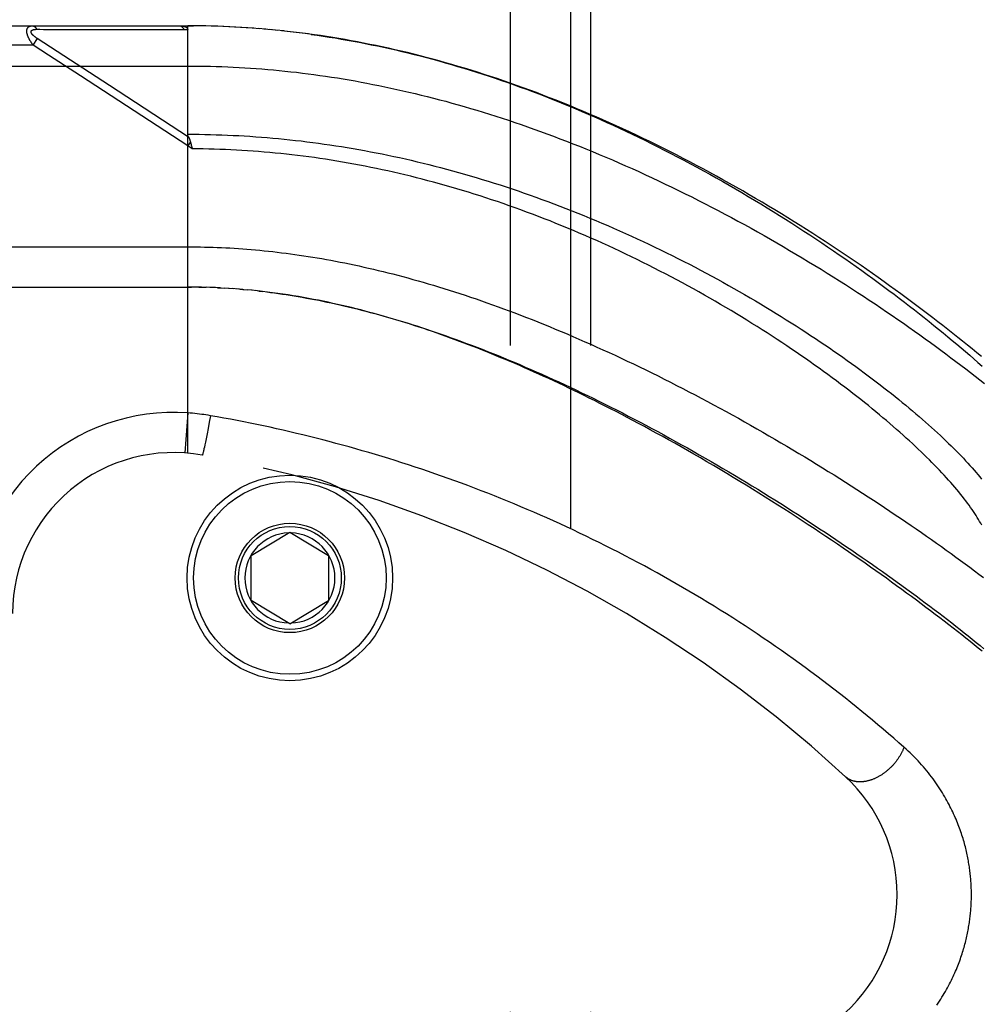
# Model space of a CAD drawing. Header units: inches. Extents: x 0 to 188, y 0 to 122.
# Tile 24 of 102: x 42.76 to 44.25, y 34.13 to 35.66. Entities that reach past the tile are written whole.
import ezdxf

# ---------------------------------------------------------------- set-up
doc = ezdxf.new("R2010")
doc.units = ezdxf.units.IN
doc.header["$LTSCALE"] = 10.363855
doc.header["$MEASUREMENT"] = 0
doc.linetypes.add('HIDDEN', pattern=[0.2, 0.1, -0.1])
for name, color, linetype in [('DEFAULT_2', 8, 'HIDDEN'), ('DOOR_ASSEMBLY', 7, 'CONTINUOUS'), ('SUBPANEL', 7, 'CONTINUOUS')]:
    doc.layers.add(name, color=color, linetype=linetype)

msp = doc.modelspace()

# ---------------------------------------------------------------- linework, layer by layer
at = {"layer": 'DEFAULT_2', "color": 8, "linetype": 'HIDDEN'}
msp.add_line((43.6149, 30.7263), (43.6149, 88.3763), dxfattribs=at)
at = {"layer": 'DOOR_ASSEMBLY', "color": 8, "linetype": 'HIDDEN'}
for p, q in [((42.1456, 35.6525), (43.0194, 35.6525)), ((43.0286, 35.6525), (43.0194, 35.6525)), ((43.0194, 35.6525), (43.0284, 35.6525)), ((43.0194, 34.9878), (43.0194, 35.6525)), ((43.0379, 35.6524), (43.0284, 35.6525)), ((43.0473, 35.6523), (43.0375, 35.6524)), ((43.0566, 35.652), (43.0466, 35.6523)), ((43.0659, 35.6518), (43.0557, 35.6521)), ((43.0753, 35.6514), (43.0648, 35.6518)), ((43.0846, 35.651), (43.0739, 35.6515)), ((43.0939, 35.6505), (43.083, 35.6511)), ((43.1033, 35.65), (43.0921, 35.6506)), ((43.1127, 35.6494), (43.1012, 35.6501)), ((43.122, 35.6487), (43.1103, 35.6496)), ((43.1314, 35.648), (43.1195, 35.6489)), ((43.1408, 35.6472), (43.1286, 35.6482)), ((43.1502, 35.6464), (43.1377, 35.6475)), ((42.7791, 35.6225), (42.7856, 35.6326)), ((42.7845, 35.6471), (42.7892, 35.6471)), ((42.7892, 35.6471), (42.7951, 35.647)), ((42.7951, 35.647), (42.827, 35.647)), ((42.827, 35.647), (42.8322, 35.647)), ((42.8322, 35.647), (42.8658, 35.6469)), ((42.8658, 35.6469), (42.871, 35.6469)), ((42.871, 35.6469), (42.8764, 35.6469)), ((43.1596, 35.6454), (43.1469, 35.6467)), ((43.169, 35.6445), (43.1561, 35.6458)), ((43.1784, 35.6434), (43.1652, 35.6449)), ((43.1879, 35.6423), (43.1744, 35.6439)), ((43.1973, 35.6411), (43.1836, 35.6428)), ((43.2068, 35.6399), (43.1929, 35.6417)), ((42.7791, 35.6225), (42.1156, 35.6225)), ((42.8028, 35.607), (42.7791, 35.6225)), ((42.8525, 35.5746), (42.8028, 35.607)), ((42.1156, 35.59), (43.0194, 35.59)), ((43.0194, 35.4658), (42.8525, 35.5746)), ((43.0206, 35.4795), (42.8978, 35.5595)), ((43.0235, 35.4722), (43.0194, 35.4658)), ((43.0263, 35.4612), (43.0194, 35.4658)), ((43.0246, 35.468), (43.0249, 35.4668)), ((43.0249, 35.4668), (43.0252, 35.4656)), ((43.0252, 35.4656), (43.0255, 35.4644)), ((42.1456, 35.2463), (43.0251, 35.2463)), ((43.0265, 35.2463), (43.0194, 35.2463)), ((43.0336, 35.2462), (43.0251, 35.2463)), ((43.0408, 35.2461), (43.0309, 35.2462)), ((43.0366, 35.2461), (43.0424, 35.246)), ((43.0408, 35.2461), (43.0482, 35.2459)), ((43.0552, 35.2456), (43.048, 35.2459)), ((43.0624, 35.2453), (43.0539, 35.2457)), ((43.0695, 35.245), (43.0597, 35.2455)), ((43.0655, 35.2452), (43.0713, 35.2449)), ((43.0695, 35.245), (43.0771, 35.2446)), ((43.0836, 35.2442), (43.0766, 35.2446)), ((43.0906, 35.2437), (43.0829, 35.2442)), ((43.0977, 35.2432), (43.0888, 35.2438)), ((43.1048, 35.2426), (43.0946, 35.2434)), ((43.1005, 35.2429), (43.1064, 35.2424)), ((43.1048, 35.2426), (43.1123, 35.2419)), ((43.1196, 35.2412), (43.1121, 35.2419)), ((43.1274, 35.2404), (43.1182, 35.2413)), ((43.1301, 35.2401), (43.1361, 35.2394)), ((43.0194, 35.0505), (43.0149, 34.9882)), ((43.0528, 35.0361), (43.051, 35.0263)), ((43.0547, 35.0462), (43.0528, 35.0361)), ((43.051, 35.0263), (43.0494, 35.018)), ((43.0468, 35.0051), (43.046, 35.0011)), ((43.0479, 35.0104), (43.0468, 35.0051)), ((43.0494, 35.018), (43.0479, 35.0104)), ((43.0434, 34.9896), (43.0432, 34.9887)), ((43.0436, 34.9905), (43.0434, 34.9896)), ((43.0439, 34.9915), (43.0436, 34.9905)), ((43.0442, 34.9931), (43.0439, 34.9915)), ((43.0446, 34.9949), (43.0442, 34.9931)), ((43.0452, 34.9975), (43.0446, 34.9949)), ((43.046, 35.0011), (43.0452, 34.9975)), ((43.1181, 34.8288), (43.1781, 34.8649)), ((43.1781, 34.8649), (43.2381, 34.8288)), ((43.1181, 34.7588), (43.1181, 34.8288)), ((43.2381, 34.8288), (43.2381, 34.7588)), ((43.1781, 34.7227), (43.1181, 34.7588)), ((43.1781, 34.7227), (43.2381, 34.7588))]:
    msp.add_line(p, q, dxfattribs=at)
for points in [[(42.7791, 35.6225), (42.7786, 35.6232), (42.7781, 35.6238), (42.7777, 35.6244), (42.7772, 35.625), (42.7768, 35.6256), (42.7764, 35.6262), (42.7761, 35.6268), (42.7757, 35.6273), (42.7753, 35.6279), (42.775, 35.6284), (42.7747, 35.6289), (42.7744, 35.6294), (42.7741, 35.6299), (42.7738, 35.6304), (42.7735, 35.6309), (42.7733, 35.6313), (42.773, 35.6318), (42.7728, 35.6322), (42.7726, 35.6327), (42.7724, 35.6331), (42.7722, 35.6335), (42.772, 35.6339), (42.7718, 35.6343), (42.7716, 35.6347), (42.7714, 35.6351), (42.7712, 35.6355), (42.7711, 35.6359), (42.7709, 35.6363), (42.7708, 35.6366), (42.7706, 35.637), (42.7705, 35.6374), (42.7704, 35.6377), (42.7703, 35.6381), (42.7702, 35.6384), (42.7701, 35.6388), (42.77, 35.6391), (42.7699, 35.6394), (42.7698, 35.6397), (42.7697, 35.6401), (42.7696, 35.6404), (42.7695, 35.6407), (42.7695, 35.641), (42.7694, 35.6413), (42.7694, 35.6416), (42.7693, 35.6419), (42.7693, 35.6422), (42.7692, 35.6425), (42.7692, 35.6428), (42.7692, 35.6431), (42.7692, 35.6433), (42.7691, 35.6436), (42.7691, 35.6439), (42.7691, 35.6442), (42.7691, 35.6444), (42.7691, 35.6447), (42.7691, 35.6449), (42.7692, 35.6452), (42.7692, 35.6454), (42.7692, 35.6457), (42.7692, 35.6459), (42.7693, 35.6462), (42.7693, 35.6464), (42.7694, 35.6466), (42.7694, 35.6469), (42.7695, 35.6471), (42.7695, 35.6473), (42.7696, 35.6475), (42.7697, 35.6477), (42.7698, 35.648), (42.7698, 35.6482), (42.7699, 35.6484), (42.77, 35.6486), (42.7701, 35.6488), (42.7702, 35.6489), (42.7704, 35.6491), (42.7705, 35.6493), (42.7706, 35.6495), (42.7708, 35.6497), (42.7709, 35.6499), (42.771, 35.65), (42.7712, 35.6502), (42.7714, 35.6504), (42.7715, 35.6505), (42.7717, 35.6507), (42.7719, 35.6508), (42.7721, 35.651), (42.7723, 35.6511), (42.7725, 35.6513), (42.7728, 35.6514), (42.773, 35.6515), (42.7733, 35.6516), (42.7735, 35.6518), (42.7738, 35.6519), (42.7741, 35.652), (42.7744, 35.6521), (42.7747, 35.6522), (42.775, 35.6522), (42.7754, 35.6523), (42.7758, 35.6524), (42.7762, 35.6524), (42.7766, 35.6525), (42.777, 35.6525), (42.7774, 35.6525), (42.7779, 35.6525)], [(42.7779, 35.6525), (42.7781, 35.6525), (42.7783, 35.6525), (42.7786, 35.6525), (42.7788, 35.6525), (42.779, 35.6524), (42.7792, 35.6524), (42.7794, 35.6523), (42.7796, 35.6522), (42.7799, 35.6521), (42.7801, 35.652), (42.7803, 35.6519), (42.7805, 35.6518), (42.7807, 35.6517), (42.7809, 35.6516), (42.7811, 35.6514), (42.7813, 35.6513), (42.7815, 35.6511), (42.7817, 35.6509), (42.7819, 35.6508), (42.7821, 35.6506), (42.7823, 35.6504), (42.7825, 35.6502), (42.7827, 35.65), (42.7829, 35.6497), (42.783, 35.6495), (42.7832, 35.6493), (42.7834, 35.649), (42.7836, 35.6488), (42.7837, 35.6485), (42.7839, 35.6482), (42.784, 35.648), (42.7842, 35.6477), (42.7843, 35.6474), (42.7845, 35.6471)], [(43.0066, 35.6525), (43.0072, 35.6525), (43.0078, 35.6525), (43.0083, 35.6525), (43.0089, 35.6525), (43.0094, 35.6524), (43.0099, 35.6524), (43.0104, 35.6523), (43.0108, 35.6523), (43.0113, 35.6522), (43.0117, 35.6522), (43.0121, 35.6521), (43.0125, 35.652), (43.0129, 35.6519), (43.0133, 35.6518), (43.0136, 35.6518), (43.0139, 35.6517), (43.0142, 35.6516), (43.0146, 35.6515), (43.0148, 35.6514), (43.0151, 35.6513), (43.0154, 35.6512), (43.0156, 35.6511), (43.0159, 35.651), (43.0161, 35.6509), (43.0163, 35.6508), (43.0165, 35.6506), (43.0167, 35.6505), (43.0169, 35.6504), (43.0171, 35.6503), (43.0173, 35.6502), (43.0174, 35.6501), (43.0176, 35.65), (43.0177, 35.6498), (43.0179, 35.6497), (43.018, 35.6496), (43.0181, 35.6495), (43.0183, 35.6494), (43.0184, 35.6492), (43.0185, 35.6491), (43.0186, 35.649), (43.0187, 35.6489), (43.0188, 35.6487), (43.0188, 35.6486), (43.0189, 35.6485), (43.019, 35.6483), (43.019, 35.6482), (43.0191, 35.6481), (43.0192, 35.6479), (43.0192, 35.6478), (43.0192, 35.6476), (43.0193, 35.6475), (43.0193, 35.6473), (43.0193, 35.6472), (43.0193, 35.647), (43.0194, 35.6469), (43.0194, 35.6467)], [(43.0066, 35.6525), (43.0068, 35.6525), (43.007, 35.6525), (43.0073, 35.6525), (43.0075, 35.6525), (43.0077, 35.6524), (43.0079, 35.6524), (43.0082, 35.6523), (43.0084, 35.6522), (43.0086, 35.6521), (43.0088, 35.652), (43.009, 35.6519), (43.0092, 35.6518), (43.0095, 35.6517), (43.0097, 35.6515), (43.0099, 35.6514), (43.0101, 35.6512), (43.0103, 35.6511), (43.0105, 35.6509), (43.0107, 35.6507), (43.0109, 35.6505), (43.0111, 35.6503), (43.0113, 35.6501), (43.0114, 35.6499), (43.0116, 35.6496), (43.0118, 35.6494), (43.012, 35.6491), (43.0122, 35.6489), (43.0123, 35.6486), (43.0125, 35.6484), (43.0126, 35.6481), (43.0128, 35.6478), (43.0129, 35.6475), (43.0131, 35.6472), (43.0132, 35.6469)], [(42.8978, 35.5595), (42.7852, 35.6329), (42.7847, 35.6332), (42.7842, 35.6335), (42.7838, 35.6338), (42.7834, 35.6341), (42.783, 35.6344), (42.7826, 35.6347), (42.7822, 35.635), (42.7819, 35.6352), (42.7816, 35.6355), (42.7812, 35.6357), (42.7809, 35.636), (42.7806, 35.6362), (42.7804, 35.6365), (42.7801, 35.6367), (42.7798, 35.6369), (42.7796, 35.6371), (42.7794, 35.6374), (42.7791, 35.6376), (42.7789, 35.6378), (42.7787, 35.638), (42.7785, 35.6382), (42.7783, 35.6384), (42.7781, 35.6386), (42.778, 35.6388), (42.7778, 35.639), (42.7776, 35.6392), (42.7775, 35.6393), (42.7773, 35.6395), (42.7772, 35.6397), (42.7771, 35.6399), (42.7769, 35.64), (42.7768, 35.6402), (42.7767, 35.6404), (42.7766, 35.6405), (42.7765, 35.6407), (42.7764, 35.6409), (42.7763, 35.641), (42.7762, 35.6412), (42.7762, 35.6413), (42.7761, 35.6415), (42.776, 35.6416), (42.776, 35.6418), (42.7759, 35.6419), (42.7759, 35.6421), (42.7758, 35.6422), (42.7758, 35.6423), (42.7757, 35.6425), (42.7757, 35.6426), (42.7757, 35.6428), (42.7757, 35.6429), (42.7757, 35.643), (42.7757, 35.6431), (42.7757, 35.6433), (42.7757, 35.6434), (42.7757, 35.6435), (42.7757, 35.6436), (42.7757, 35.6438), (42.7757, 35.6439), (42.7758, 35.644), (42.7758, 35.6441), (42.7759, 35.6442), (42.7759, 35.6443), (42.776, 35.6444), (42.776, 35.6445), (42.7761, 35.6446), (42.7761, 35.6447), (42.7762, 35.6448), (42.7763, 35.6449), (42.7764, 35.645), (42.7765, 35.6451), (42.7766, 35.6452), (42.7767, 35.6453), (42.7768, 35.6454), (42.7769, 35.6455), (42.777, 35.6456), (42.7772, 35.6457), (42.7773, 35.6458), (42.7775, 35.6458), (42.7776, 35.6459), (42.7778, 35.646), (42.7779, 35.6461), (42.7781, 35.6462), (42.7783, 35.6462), (42.7785, 35.6463), (42.7787, 35.6464), (42.7789, 35.6464), (42.7791, 35.6465), (42.7793, 35.6466), (42.7796, 35.6466), (42.7798, 35.6467), (42.7801, 35.6467), (42.7804, 35.6468), (42.7807, 35.6468), (42.781, 35.6469), (42.7813, 35.6469), (42.7816, 35.647), (42.782, 35.647), (42.7824, 35.647), (42.7827, 35.647), (42.7831, 35.6471), (42.7836, 35.6471), (42.784, 35.6471), (42.7845, 35.6471)], [(42.8764, 35.6469), (42.8793, 35.6469), (42.8823, 35.6469), (42.8855, 35.6469), (42.8888, 35.6469), (42.8923, 35.6469), (42.8998, 35.6469)], [(42.8998, 35.6469), (42.9036, 35.6469), (42.9075, 35.6469), (42.9113, 35.6469), (42.9152, 35.6469), (42.919, 35.6469), (42.9228, 35.6469), (42.9265, 35.6469), (42.9304, 35.6469), (42.9343, 35.6469), (42.9383, 35.6469), (42.9425, 35.6469), (42.9708, 35.6469)], [(42.9708, 35.6469), (42.9761, 35.6469), (42.9816, 35.6469), (42.9874, 35.6469), (42.9934, 35.6469), (42.9998, 35.6469), (43.0064, 35.6469), (43.0132, 35.6469)], [(43.0132, 35.6469), (43.0143, 35.6469), (43.0153, 35.6469), (43.0163, 35.6469), (43.0173, 35.6468), (43.0183, 35.6468), (43.0194, 35.6467)], [(44.2531, 35.1381), (44.246, 35.144), (44.2387, 35.15), (44.2314, 35.156), (44.2239, 35.162), (44.2164, 35.168), (44.2088, 35.1741), (44.2011, 35.1802), (44.1933, 35.1863), (44.1854, 35.1924), (44.1774, 35.1986), (44.1694, 35.2048), (44.1612, 35.2109), (44.153, 35.2171), (44.1447, 35.2234), (44.1362, 35.2296), (44.1277, 35.2358), (44.1192, 35.2421), (44.1105, 35.2483), (44.1018, 35.2546), (44.0929, 35.2609), (44.084, 35.2671), (44.0751, 35.2734), (44.066, 35.2797), (44.0569, 35.2859), (44.0477, 35.2922), (44.0384, 35.2984), (44.029, 35.3047), (44.0196, 35.3109), (44.0101, 35.3171), (44.0006, 35.3233), (43.991, 35.3295), (43.9813, 35.3357), (43.9716, 35.3418), (43.9619, 35.3479), (43.952, 35.354), (43.9422, 35.3601), (43.9322, 35.3661), (43.9223, 35.3721), (43.9122, 35.3781), (43.9022, 35.384), (43.8921, 35.3899), (43.882, 35.3958), (43.8718, 35.4016), (43.8616, 35.4073), (43.8514, 35.4131), (43.8411, 35.4187), (43.8308, 35.4244), (43.8205, 35.4299), (43.8102, 35.4354), (43.7999, 35.4409), (43.7895, 35.4463), (43.7791, 35.4517), (43.7687, 35.4569), (43.7583, 35.4622), (43.7479, 35.4673), (43.7375, 35.4724), (43.7271, 35.4775), (43.7167, 35.4825), (43.7063, 35.4874), (43.6958, 35.4922), (43.6854, 35.497), (43.675, 35.5017), (43.6646, 35.5063), (43.6542, 35.5108), (43.6438, 35.5153), (43.6335, 35.5197), (43.6231, 35.5241), (43.6128, 35.5284), (43.6024, 35.5325), (43.5921, 35.5367), (43.5818, 35.5407), (43.5715, 35.5447), (43.5613, 35.5486), (43.551, 35.5524), (43.5408, 35.5561), (43.5306, 35.5598), (43.5204, 35.5634), (43.5103, 35.5669), (43.5002, 35.5704), (43.49, 35.5737), (43.48, 35.577), (43.4699, 35.5802), (43.4599, 35.5834), (43.4498, 35.5864), (43.4398, 35.5894), (43.4299, 35.5924), (43.4199, 35.5952), (43.41, 35.598), (43.4001, 35.6007), (43.3902, 35.6033), (43.3804, 35.6059), (43.3706, 35.6083), (43.3608, 35.6108), (43.351, 35.6131), (43.3412, 35.6154), (43.3315, 35.6176), (43.3218, 35.6197), (43.3121, 35.6217), (43.3024, 35.6237), (43.2928, 35.6257), (43.2832, 35.6275), (43.2736, 35.6293), (43.264, 35.631), (43.2544, 35.6326), (43.2448, 35.6342), (43.2353, 35.6357), (43.2258, 35.6372), (43.2163, 35.6386), (43.2021, 35.6405)], [(43.2113, 35.6392), (43.2206, 35.6379), (43.2299, 35.6366), (43.2392, 35.6351), (43.2485, 35.6336), (43.2578, 35.632), (43.2671, 35.6304), (43.2765, 35.6287), (43.2859, 35.627), (43.2953, 35.6251), (43.3047, 35.6232), (43.3141, 35.6213), (43.3236, 35.6192), (43.3331, 35.6171), (43.3426, 35.615), (43.3521, 35.6127), (43.3617, 35.6104), (43.3712, 35.6081), (43.3808, 35.6056), (43.3905, 35.6031), (43.4001, 35.6005), (43.4098, 35.5979), (43.4195, 35.5952), (43.4292, 35.5924), (43.4389, 35.5895), (43.4487, 35.5865), (43.4585, 35.5835), (43.4683, 35.5805), (43.478, 35.5773), (43.4878, 35.5741), (43.4975, 35.5709), (43.5072, 35.5676), (43.5169, 35.5642), (43.5266, 35.5608), (43.5362, 35.5573), (43.5458, 35.5538), (43.5554, 35.5502), (43.565, 35.5466), (43.5746, 35.5429), (43.5842, 35.5391), (43.5938, 35.5353), (43.6034, 35.5314), (43.613, 35.5274), (43.6226, 35.5234), (43.6322, 35.5193), (43.6418, 35.5152), (43.6515, 35.511), (43.6611, 35.5067), (43.6708, 35.5024), (43.6806, 35.4979), (43.6903, 35.4934), (43.7002, 35.4888), (43.71, 35.4841), (43.72, 35.4793), (43.73, 35.4745), (43.74, 35.4695), (43.7501, 35.4645), (43.7602, 35.4593), (43.7703, 35.4541), (43.7804, 35.4489), (43.7906, 35.4435), (43.8007, 35.4381), (43.8108, 35.4327), (43.8209, 35.4272), (43.8309, 35.4216), (43.841, 35.416), (43.851, 35.4104), (43.8609, 35.4047), (43.8708, 35.3989), (43.8807, 35.3932), (43.8906, 35.3873), (43.9004, 35.3815), (43.9102, 35.3756), (43.9199, 35.3696), (43.9296, 35.3637), (43.9392, 35.3577), (43.9488, 35.3517), (43.9583, 35.3456), (43.9677, 35.3395), (43.9771, 35.3334), (43.9864, 35.3273), (43.9957, 35.3212), (44.0049, 35.3151), (44.014, 35.3089), (44.0231, 35.3028), (44.0321, 35.2966), (44.041, 35.2904), (44.0498, 35.2843), (44.0585, 35.2781), (44.0672, 35.2719), (44.0758, 35.2657), (44.0843, 35.2596), (44.0927, 35.2534), (44.101, 35.2473), (44.1093, 35.2411), (44.1174, 35.235), (44.1255, 35.2289), (44.1334, 35.2228), (44.1413, 35.2167), (44.1491, 35.2107), (44.1568, 35.2047), (44.1644, 35.1987), (44.1719, 35.1927), (44.1793, 35.1867), (44.1866, 35.1808), (44.1938, 35.1749), (44.2009, 35.169), (44.2079, 35.1632), (44.2148, 35.1574), (44.2216, 35.1516), (44.2283, 35.1459), (44.2349, 35.1402), (44.2414, 35.1346), (44.2478, 35.1289), (44.2541, 35.1234)], [(43.0194, 35.59), (43.0282, 35.59), (43.0371, 35.5899), (43.0459, 35.5898), (43.0548, 35.5896), (43.0636, 35.5894), (43.0725, 35.5891), (43.0814, 35.5887), (43.0902, 35.5883), (43.0991, 35.5878), (43.108, 35.5873), (43.1169, 35.5868), (43.1258, 35.5861), (43.1347, 35.5854), (43.1437, 35.5847), (43.1526, 35.5839), (43.1615, 35.5831), (43.1705, 35.5821), (43.1795, 35.5812), (43.1885, 35.5802), (43.1975, 35.5791), (43.2065, 35.5779), (43.2156, 35.5767), (43.2246, 35.5755), (43.2337, 35.5742), (43.2428, 35.5728), (43.252, 35.5714), (43.2611, 35.5699), (43.2703, 35.5683), (43.2795, 35.5667), (43.2887, 35.5651), (43.2979, 35.5633), (43.3072, 35.5615), (43.3164, 35.5597), (43.3257, 35.5578), (43.3351, 35.5558), (43.3444, 35.5537), (43.3538, 35.5516), (43.3632, 35.5495), (43.3727, 35.5472), (43.3822, 35.5449), (43.3917, 35.5426), (43.4012, 35.5401), (43.4107, 35.5376), (43.4203, 35.5351), (43.4299, 35.5324), (43.4396, 35.5297), (43.4493, 35.5269), (43.459, 35.5241), (43.4687, 35.5212), (43.4785, 35.5182), (43.4883, 35.5152), (43.4981, 35.5121), (43.5079, 35.5089), (43.5178, 35.5056), (43.5277, 35.5023), (43.5377, 35.4989), (43.5476, 35.4954), (43.5576, 35.4919), (43.5676, 35.4883), (43.5777, 35.4846), (43.5877, 35.4809), (43.5978, 35.477), (43.608, 35.4732), (43.6181, 35.4692), (43.6283, 35.4652), (43.6384, 35.4611), (43.6487, 35.4569), (43.6589, 35.4526), (43.6691, 35.4483), (43.6794, 35.4439), (43.6896, 35.4395), (43.6999, 35.435), (43.7102, 35.4304), (43.7205, 35.4257), (43.7308, 35.421), (43.7411, 35.4163), (43.7514, 35.4114), (43.7617, 35.4065), (43.7721, 35.4015), (43.7824, 35.3965), (43.7927, 35.3914), (43.803, 35.3863), (43.8133, 35.3811), (43.8236, 35.3758), (43.8338, 35.3705), (43.8441, 35.3652), (43.8543, 35.3598), (43.8645, 35.3543), (43.8747, 35.3488), (43.8849, 35.3433), (43.895, 35.3377), (43.9051, 35.332), (43.9152, 35.3264), (43.9252, 35.3207), (43.9352, 35.3149), (43.9451, 35.3091), (43.955, 35.3033), (43.9649, 35.2975), (43.9747, 35.2916), (43.9845, 35.2857), (43.9942, 35.2798), (44.0038, 35.2739), (44.0134, 35.268), (44.0229, 35.262), (44.0324, 35.256), (44.0418, 35.25), (44.0511, 35.244), (44.0604, 35.238), (44.0696, 35.232), (44.0787, 35.226), (44.0878, 35.2199), (44.0967, 35.2139), (44.1056, 35.2079), (44.1144, 35.2019), (44.1232, 35.1959), (44.1318, 35.1899), (44.1404, 35.1839), (44.1489, 35.1779), (44.1573, 35.1719), (44.1656, 35.1659), (44.1738, 35.16), (44.1819, 35.1541), (44.19, 35.1482), (44.1979, 35.1423), (44.2058, 35.1364), (44.2135, 35.1306), (44.2212, 35.1248), (44.2288, 35.119), (44.2362, 35.1132), (44.2436, 35.1075), (44.2509, 35.1018), (44.2581, 35.0961)], [(43.0194, 35.4839), (43.0281, 35.4839), (43.0369, 35.4838), (43.0457, 35.4837), (43.0545, 35.4835), (43.0633, 35.4832), (43.0721, 35.4829), (43.0809, 35.4826), (43.0897, 35.4822), (43.0985, 35.4818), (43.1073, 35.4813), (43.1161, 35.4807), (43.125, 35.4801), (43.1338, 35.4795), (43.1427, 35.4788), (43.1515, 35.478), (43.1604, 35.4772), (43.1692, 35.4763), (43.1781, 35.4754), (43.187, 35.4744), (43.1959, 35.4734), (43.2047, 35.4723), (43.2137, 35.4712), (43.2226, 35.47), (43.2315, 35.4687), (43.2404, 35.4674), (43.2494, 35.4661), (43.2583, 35.4647), (43.2673, 35.4632), (43.2763, 35.4617), (43.2853, 35.4601), (43.2943, 35.4585), (43.3033, 35.4568), (43.3123, 35.455), (43.3214, 35.4532), (43.3305, 35.4514), (43.3395, 35.4495), (43.3486, 35.4475), (43.3577, 35.4455), (43.3668, 35.4434), (43.3759, 35.4412), (43.3851, 35.439), (43.3942, 35.4367), (43.4034, 35.4344), (43.4125, 35.432), (43.4217, 35.4296), (43.4309, 35.4271), (43.4401, 35.4246), (43.4494, 35.4219), (43.4586, 35.4193), (43.4678, 35.4165), (43.4771, 35.4137), (43.4863, 35.4109), (43.4956, 35.408), (43.5049, 35.405), (43.5142, 35.402), (43.5235, 35.3989), (43.5328, 35.3957), (43.5421, 35.3925), (43.5514, 35.3893), (43.5607, 35.386), (43.57, 35.3826), (43.5793, 35.3792), (43.5886, 35.3757), (43.5979, 35.3721), (43.6073, 35.3685), (43.6166, 35.3649), (43.6259, 35.3611), (43.6351, 35.3574), (43.6444, 35.3536), (43.6537, 35.3497), (43.6629, 35.3458), (43.6722, 35.3418), (43.6814, 35.3378), (43.6906, 35.3337), (43.6998, 35.3296), (43.709, 35.3255), (43.7181, 35.3213), (43.7272, 35.317), (43.7363, 35.3127), (43.7454, 35.3084), (43.7544, 35.304), (43.7635, 35.2996), (43.7724, 35.2951), (43.7814, 35.2907), (43.7903, 35.2861), (43.7991, 35.2816), (43.8079, 35.277), (43.8167, 35.2724), (43.8254, 35.2677), (43.8341, 35.263), (43.8428, 35.2583), (43.8513, 35.2536), (43.8599, 35.2489), (43.8684, 35.2441), (43.8768, 35.2393), (43.8851, 35.2345), (43.8934, 35.2296), (43.9017, 35.2248), (43.9099, 35.2199), (43.918, 35.2151), (43.926, 35.2102), (43.934, 35.2053), (43.9419, 35.2004), (43.9497, 35.1955), (43.9575, 35.1907), (43.9652, 35.1858), (43.9728, 35.1809), (43.9803, 35.176), (43.9877, 35.1711), (43.9951, 35.1662), (44.0024, 35.1613), (44.0096, 35.1564), (44.0168, 35.1516), (44.0238, 35.1467), (44.0308, 35.1419), (44.0376, 35.137), (44.0444, 35.1322), (44.0511, 35.1274), (44.0577, 35.1226), (44.0643, 35.1178), (44.0707, 35.1131), (44.0771, 35.1084), (44.0833, 35.1037), (44.0895, 35.099), (44.0956, 35.0943), (44.1016, 35.0897), (44.1075, 35.0851), (44.1133, 35.0805), (44.119, 35.0759), (44.1246, 35.0714), (44.1302, 35.0669), (44.1356, 35.0624), (44.141, 35.0579), (44.1462, 35.0535), (44.1514, 35.0491), (44.1565, 35.0448), (44.1614, 35.0405), (44.1663, 35.0362), (44.1711, 35.0319), (44.1758, 35.0277), (44.1804, 35.0235), (44.185, 35.0194), (44.1894, 35.0153), (44.1937, 35.0112), (44.198, 35.0071), (44.2021, 35.0031), (44.2062, 34.9992), (44.2101, 34.9952), (44.214, 34.9914), (44.2178, 34.9875), (44.2215, 34.9837), (44.2251, 34.9799), (44.2286, 34.9762), (44.2321, 34.9725), (44.2354, 34.9688), (44.2386, 34.9652), (44.2418, 34.9616), (44.2449, 34.9581), (44.2478, 34.9546), (44.2507, 34.9511), (44.2535, 34.9477)], [(43.0205, 35.4797), (43.0204, 35.48), (43.0203, 35.4802), (43.0202, 35.4804), (43.0201, 35.4807), (43.02, 35.4809), (43.0199, 35.4811), (43.0198, 35.4813), (43.0197, 35.4815), (43.0197, 35.4818), (43.0196, 35.482), (43.0196, 35.4822), (43.0195, 35.4824), (43.0195, 35.4826), (43.0194, 35.4828), (43.0194, 35.483), (43.0194, 35.4833), (43.0194, 35.4835), (43.0194, 35.4837), (43.0194, 35.4839)], [(43.0205, 35.4797), (43.0208, 35.479), (43.0211, 35.4785), (43.0213, 35.4781), (43.0215, 35.4776), (43.0217, 35.477), (43.0219, 35.4765), (43.0221, 35.476), (43.0224, 35.4755), (43.0226, 35.4749), (43.0227, 35.4744), (43.0229, 35.4738), (43.0231, 35.4733), (43.0233, 35.4727), (43.0235, 35.4722)], [(43.0235, 35.4722), (43.0237, 35.4716), (43.0238, 35.471), (43.024, 35.4704), (43.0242, 35.4698), (43.0243, 35.4692), (43.0245, 35.4686), (43.0246, 35.468)], [(43.0255, 35.4644), (43.0261, 35.4619), (43.0263, 35.4612)], [(44.2537, 34.8758), (44.2521, 34.8788), (44.2504, 34.8817), (44.2487, 34.8847), (44.2468, 34.8878), (44.2449, 34.8909), (44.2429, 34.894), (44.2408, 34.8972), (44.2386, 34.9004), (44.2363, 34.9036), (44.2339, 34.9069), (44.2315, 34.9103), (44.2289, 34.9136), (44.2263, 34.9171), (44.2236, 34.9205), (44.2208, 34.9241), (44.2179, 34.9276), (44.2149, 34.9312), (44.2119, 34.9348), (44.2087, 34.9385), (44.2055, 34.9422), (44.2021, 34.946), (44.1987, 34.9498), (44.1952, 34.9536), (44.1916, 34.9575), (44.1879, 34.9614), (44.1841, 34.9654), (44.1802, 34.9694), (44.1762, 34.9735), (44.1722, 34.9775), (44.168, 34.9817), (44.1638, 34.9858), (44.1594, 34.99), (44.155, 34.9942), (44.1505, 34.9985), (44.1459, 35.0028), (44.1411, 35.0072), (44.1363, 35.0115), (44.1314, 35.0159), (44.1265, 35.0204), (44.1214, 35.0249), (44.1162, 35.0294), (44.111, 35.0339), (44.1056, 35.0385), (44.1001, 35.0431), (44.0946, 35.0477), (44.089, 35.0524), (44.0833, 35.0571), (44.0774, 35.0618), (44.0715, 35.0665), (44.0655, 35.0713), (44.0595, 35.0761), (44.0533, 35.0809), (44.047, 35.0857), (44.0407, 35.0906), (44.0342, 35.0954), (44.0277, 35.1003), (44.0211, 35.1052), (44.0144, 35.1102), (44.0076, 35.1151), (44.0008, 35.12), (43.9938, 35.125), (43.9868, 35.13), (43.9797, 35.135), (43.9725, 35.1399), (43.9652, 35.1449), (43.9579, 35.1499), (43.9505, 35.1549), (43.943, 35.1599), (43.9354, 35.1649), (43.9277, 35.1699), (43.92, 35.1749), (43.9122, 35.1799), (43.9044, 35.1849), (43.8965, 35.1898), (43.8885, 35.1948), (43.8804, 35.1997), (43.8723, 35.2046), (43.8642, 35.2096), (43.8559, 35.2144), (43.8477, 35.2193), (43.8393, 35.2242), (43.8309, 35.229), (43.8225, 35.2338), (43.814, 35.2386), (43.8055, 35.2433), (43.7969, 35.2481), (43.7883, 35.2527), (43.7796, 35.2574), (43.7709, 35.262), (43.7622, 35.2666), (43.7534, 35.2712), (43.7446, 35.2757), (43.7358, 35.2802), (43.7269, 35.2846), (43.718, 35.289), (43.7091, 35.2933), (43.7002, 35.2976), (43.6912, 35.3019), (43.6822, 35.3061), (43.6733, 35.3102), (43.6642, 35.3143), (43.6552, 35.3184), (43.6462, 35.3224), (43.6371, 35.3264), (43.628, 35.3303), (43.619, 35.3341), (43.6099, 35.3379), (43.6008, 35.3417), (43.5917, 35.3453), (43.5826, 35.349), (43.5735, 35.3526), (43.5644, 35.3561), (43.5553, 35.3595), (43.5462, 35.3629), (43.5372, 35.3663), (43.5281, 35.3696), (43.519, 35.3728), (43.5099, 35.376), (43.5008, 35.3791), (43.4918, 35.3821), (43.4827, 35.3851), (43.4737, 35.388), (43.4646, 35.3909), (43.4556, 35.3937), (43.4466, 35.3965), (43.4376, 35.3992), (43.4286, 35.4018), (43.4196, 35.4044), (43.4106, 35.4069), (43.4016, 35.4093), (43.3927, 35.4117), (43.3837, 35.4141), (43.3748, 35.4163), (43.3659, 35.4186), (43.357, 35.4207), (43.3481, 35.4228), (43.3392, 35.4249), (43.3303, 35.4268), (43.3215, 35.4288), (43.3126, 35.4306), (43.3038, 35.4324), (43.295, 35.4342), (43.2862, 35.4359), (43.2774, 35.4375), (43.2686, 35.4391), (43.2598, 35.4407), (43.2511, 35.4421), (43.2423, 35.4435), (43.2336, 35.4449), (43.2249, 35.4462), (43.2162, 35.4475), (43.2074, 35.4486), (43.1988, 35.4498), (43.1901, 35.4509), (43.1814, 35.4519), (43.1727, 35.4529), (43.1641, 35.4538), (43.1554, 35.4547), (43.1468, 35.4555), (43.1381, 35.4562), (43.1295, 35.4569), (43.1209, 35.4576), (43.1123, 35.4582), (43.1036, 35.4587), (43.095, 35.4592), (43.0864, 35.4597), (43.0778, 35.46), (43.0692, 35.4604), (43.0606, 35.4607), (43.052, 35.4609), (43.0434, 35.4611), (43.0349, 35.4612), (43.0263, 35.4612)], [(42.1156, 35.3088), (43.0259, 35.3088), (43.0324, 35.3087), (43.039, 35.3086), (43.0455, 35.3085), (43.0521, 35.3083), (43.0586, 35.3081), (43.0652, 35.3079), (43.0718, 35.3076), (43.0783, 35.3073), (43.0849, 35.307), (43.0915, 35.3066), (43.0981, 35.3061), (43.1048, 35.3057), (43.1114, 35.3052), (43.1181, 35.3046), (43.1248, 35.304), (43.1315, 35.3034), (43.1382, 35.3028), (43.1449, 35.3021), (43.1517, 35.3013), (43.1584, 35.3005), (43.1652, 35.2997), (43.1721, 35.2989), (43.1789, 35.2979), (43.1858, 35.297), (43.1927, 35.296), (43.1997, 35.295), (43.2066, 35.2939), (43.2136, 35.2928), (43.2207, 35.2916), (43.2277, 35.2904), (43.2348, 35.2892), (43.242, 35.2879), (43.2491, 35.2865), (43.2563, 35.2851), (43.2636, 35.2837), (43.2709, 35.2822), (43.2782, 35.2807), (43.2856, 35.2791), (43.293, 35.2774), (43.3004, 35.2758), (43.3079, 35.274), (43.3154, 35.2722), (43.323, 35.2704), (43.3306, 35.2685), (43.3383, 35.2666), (43.346, 35.2646), (43.3538, 35.2625), (43.3616, 35.2604), (43.3694, 35.2582), (43.3773, 35.256), (43.3853, 35.2537), (43.3933, 35.2514), (43.4013, 35.249), (43.4094, 35.2466), (43.4176, 35.2441), (43.4258, 35.2415), (43.434, 35.2389), (43.4423, 35.2362), (43.4506, 35.2334), (43.459, 35.2306), (43.4675, 35.2278), (43.476, 35.2248), (43.4845, 35.2218), (43.4931, 35.2188), (43.5017, 35.2157), (43.5104, 35.2125), (43.5192, 35.2093), (43.528, 35.2059), (43.5368, 35.2026), (43.5457, 35.1991), (43.5546, 35.1956), (43.5636, 35.1921), (43.5726, 35.1885), (43.5816, 35.1848), (43.5907, 35.181), (43.5999, 35.1772), (43.609, 35.1733), (43.6182, 35.1694), (43.6275, 35.1654), (43.6368, 35.1613), (43.6461, 35.1572), (43.6555, 35.153), (43.6648, 35.1488), (43.6743, 35.1445), (43.6837, 35.1401), (43.6932, 35.1357), (43.7027, 35.1312), (43.7122, 35.1267), (43.7217, 35.1221), (43.7313, 35.1174), (43.7408, 35.1127), (43.7504, 35.108), (43.76, 35.1032), (43.7696, 35.0983), (43.7792, 35.0934), (43.7889, 35.0885), (43.7985, 35.0835), (43.8081, 35.0785), (43.8177, 35.0734), (43.8273, 35.0683), (43.8369, 35.0631), (43.8465, 35.0579), (43.8561, 35.0527), (43.8657, 35.0474), (43.8753, 35.0421), (43.8848, 35.0367), (43.8943, 35.0314), (43.9038, 35.026), (43.9133, 35.0205), (43.9227, 35.0151), (43.9321, 35.0096), (43.9415, 35.0041), (43.9509, 34.9986), (43.9602, 34.9931), (43.9694, 34.9876), (43.9787, 34.982), (43.9878, 34.9764), (43.997, 34.9708), (44.0061, 34.9652), (44.0151, 34.9596), (44.0241, 34.954), (44.0331, 34.9484), (44.042, 34.9427), (44.0508, 34.9371), (44.0596, 34.9315), (44.0683, 34.9259), (44.0769, 34.9202), (44.0855, 34.9146), (44.0941, 34.909), (44.1025, 34.9034), (44.1109, 34.8978), (44.1193, 34.8922), (44.1275, 34.8866), (44.1357, 34.8811), (44.1438, 34.8755), (44.1519, 34.87), (44.1598, 34.8645), (44.1677, 34.859), (44.1755, 34.8535), (44.1833, 34.848), (44.1909, 34.8426), (44.1985, 34.8371), (44.206, 34.8317), (44.2135, 34.8263), (44.2208, 34.821), (44.2281, 34.8157), (44.2352, 34.8104), (44.2423, 34.8051), (44.2493, 34.7998), (44.2563, 34.7946)], [(43.1433, 35.2385), (43.1353, 35.2395), (43.1241, 35.2407)], [(43.1421, 35.2387), (43.1481, 35.2379), (43.1542, 35.2371), (43.1603, 35.2363), (43.1664, 35.2354), (43.1725, 35.2345), (43.1787, 35.2335), (43.1849, 35.2325), (43.1912, 35.2315), (43.1974, 35.2304), (43.2037, 35.2292), (43.2101, 35.2281), (43.2165, 35.2269), (43.2229, 35.2256), (43.2293, 35.2243), (43.2358, 35.223), (43.2424, 35.2216), (43.2489, 35.2201), (43.2556, 35.2187), (43.2622, 35.2171), (43.2689, 35.2156), (43.2757, 35.2139), (43.2825, 35.2123), (43.2893, 35.2105), (43.2962, 35.2088), (43.3031, 35.2069), (43.3101, 35.205), (43.3172, 35.2031), (43.3242, 35.2011), (43.3314, 35.1991), (43.3386, 35.197), (43.3458, 35.1949), (43.3531, 35.1927), (43.3604, 35.1904), (43.3678, 35.1881), (43.3753, 35.1857), (43.3828, 35.1833), (43.3903, 35.1808), (43.3979, 35.1782), (43.4056, 35.1756), (43.4133, 35.173), (43.4211, 35.1703), (43.4289, 35.1675), (43.4368, 35.1646), (43.4447, 35.1617), (43.4527, 35.1587), (43.4607, 35.1557), (43.4688, 35.1526), (43.477, 35.1495), (43.4851, 35.1462), (43.4934, 35.143), (43.5017, 35.1396), (43.51, 35.1362), (43.5184, 35.1327), (43.5269, 35.1292), (43.5354, 35.1256), (43.5439, 35.1219), (43.5525, 35.1182), (43.5611, 35.1144), (43.5698, 35.1106), (43.5785, 35.1067), (43.5873, 35.1027), (43.5961, 35.0987), (43.6049, 35.0946), (43.6138, 35.0904), (43.6227, 35.0862), (43.6316, 35.0819), (43.6406, 35.0776), (43.6496, 35.0732), (43.6586, 35.0688), (43.6677, 35.0643), (43.6768, 35.0597), (43.6859, 35.0551), (43.695, 35.0504), (43.7041, 35.0457), (43.7133, 35.0409), (43.7225, 35.0361), (43.7317, 35.0313), (43.7409, 35.0263), (43.7501, 35.0214), (43.7593, 35.0164), (43.7685, 35.0113), (43.7777, 35.0063), (43.7869, 35.0011), (43.7961, 34.996), (43.8053, 34.9908), (43.8145, 34.9855), (43.8237, 34.9803), (43.8329, 34.975), (43.842, 34.9697), (43.8512, 34.9643), (43.8603, 34.9589), (43.8694, 34.9535), (43.8784, 34.9481), (43.8875, 34.9426), (43.8965, 34.9372), (43.9055, 34.9317), (43.9144, 34.9261), (43.9233, 34.9206), (43.9322, 34.9151), (43.9411, 34.9095), (43.9499, 34.904), (43.9586, 34.8984), (43.9673, 34.8928), (43.976, 34.8872), (43.9846, 34.8816), (43.9932, 34.8761), (44.0017, 34.8705), (44.0101, 34.8649), (44.0185, 34.8593), (44.0269, 34.8537), (44.0352, 34.8481), (44.0434, 34.8425), (44.0516, 34.837), (44.0597, 34.8314), (44.0677, 34.8259), (44.0757, 34.8203), (44.0836, 34.8148), (44.0914, 34.8093), (44.0992, 34.8038), (44.1069, 34.7983), (44.1145, 34.7929), (44.1221, 34.7874), (44.1296, 34.782), (44.137, 34.7766), (44.1444, 34.7712), (44.1516, 34.7659), (44.1588, 34.7605), (44.1659, 34.7552), (44.173, 34.7499), (44.1799, 34.7447), (44.1868, 34.7394), (44.1936, 34.7342), (44.2003, 34.7291), (44.207, 34.7239), (44.2135, 34.7188), (44.22, 34.7137), (44.2264, 34.7086), (44.2327, 34.7036), (44.2389, 34.6986), (44.2451, 34.6937), (44.2511, 34.6887), (44.2571, 34.6838)], [(44.2542, 34.6798), (44.248, 34.6848), (44.2418, 34.6899), (44.2355, 34.695), (44.2291, 34.7001), (44.2225, 34.7053), (44.2159, 34.7105), (44.2092, 34.7157), (44.2024, 34.721), (44.1955, 34.7264), (44.1885, 34.7317), (44.1814, 34.7371), (44.1742, 34.7426), (44.167, 34.7481), (44.1596, 34.7536), (44.1521, 34.7592), (44.1446, 34.7648), (44.1369, 34.7704), (44.1292, 34.7761), (44.1213, 34.7818), (44.1134, 34.7875), (44.1054, 34.7933), (44.0973, 34.7991), (44.0891, 34.8049), (44.0808, 34.8107), (44.0724, 34.8166), (44.0639, 34.8225), (44.0554, 34.8285), (44.0467, 34.8344), (44.038, 34.8404), (44.0292, 34.8464), (44.0203, 34.8524), (44.0113, 34.8585), (44.0022, 34.8645), (43.9931, 34.8706), (43.9838, 34.8767), (43.9745, 34.8828), (43.9651, 34.8889), (43.9557, 34.895), (43.9461, 34.9011), (43.9365, 34.9073), (43.9268, 34.9134), (43.9171, 34.9196), (43.9072, 34.9257), (43.8973, 34.9318), (43.8874, 34.938), (43.8774, 34.9441), (43.8673, 34.9502), (43.8572, 34.9563), (43.847, 34.9624), (43.8368, 34.9685), (43.8265, 34.9745), (43.8163, 34.9804), (43.8062, 34.9863), (43.7961, 34.9921), (43.7862, 34.9978), (43.7763, 35.0033), (43.7666, 35.0087), (43.7571, 35.0141), (43.7477, 35.0192), (43.7384, 35.0243), (43.7293, 35.0292), (43.7203, 35.0341), (43.7114, 35.0388), (43.7026, 35.0435), (43.6939, 35.048), (43.6853, 35.0525), (43.6767, 35.0569), (43.6683, 35.0612), (43.66, 35.0654), (43.6517, 35.0696), (43.6436, 35.0736), (43.6355, 35.0776), (43.6275, 35.0815), (43.6195, 35.0854), (43.6116, 35.0892), (43.6038, 35.0929), (43.596, 35.0966), (43.5883, 35.1002), (43.5806, 35.1038), (43.5729, 35.1073), (43.5653, 35.1107), (43.5578, 35.1141), (43.5503, 35.1175), (43.5429, 35.1207), (43.5355, 35.124), (43.5281, 35.1272), (43.5208, 35.1303), (43.5135, 35.1334), (43.5062, 35.1364), (43.4989, 35.1394), (43.4917, 35.1424), (43.4845, 35.1453), (43.4774, 35.1482), (43.4702, 35.151), (43.4631, 35.1537), (43.456, 35.1565), (43.449, 35.1592), (43.442, 35.1618), (43.4349, 35.1644), (43.4279, 35.167), (43.4209, 35.1695), (43.414, 35.172), (43.407, 35.1744), (43.4, 35.1769), (43.3931, 35.1792), (43.3862, 35.1816), (43.3792, 35.1839), (43.3723, 35.1861), (43.3654, 35.1884), (43.3584, 35.1905), (43.3515, 35.1927), (43.3445, 35.1948), (43.3375, 35.1969), (43.3305, 35.199), (43.3235, 35.201), (43.3165, 35.203), (43.3094, 35.2049), (43.3024, 35.2069), (43.2953, 35.2087), (43.2882, 35.2106), (43.281, 35.2124), (43.2739, 35.2142), (43.2666, 35.2159), (43.2594, 35.2176), (43.2521, 35.2193), (43.2448, 35.2209), (43.2374, 35.2225), (43.23, 35.2241), (43.2224, 35.2256), (43.2147, 35.2271), (43.207, 35.2286), (43.1992, 35.23), (43.1913, 35.2314), (43.1834, 35.2327), (43.1754, 35.234), (43.1674, 35.2352), (43.1594, 35.2364), (43.1513, 35.2375), (43.1433, 35.2385)], [(43.0547, 35.0462), (43.0512, 35.0468), (43.0477, 35.0474), (43.0444, 35.0479), (43.0411, 35.0483), (43.0377, 35.0488), (43.0342, 35.0492), (43.0305, 35.0496), (43.0268, 35.0499), (43.0231, 35.0502), (43.0194, 35.0505)], [(44.1328, 34.5306), (44.1249, 34.5376), (44.1168, 34.5447), (44.1087, 34.5516), (44.1006, 34.5586), (44.0923, 34.5656), (44.084, 34.5726), (44.0756, 34.5795), (44.0671, 34.5864), (44.0586, 34.5934), (44.05, 34.6003), (44.0413, 34.6072), (44.0326, 34.614), (44.0238, 34.6209), (44.015, 34.6277), (44.0061, 34.6345), (43.9971, 34.6412), (43.9881, 34.6479), (43.979, 34.6546), (43.9699, 34.6613), (43.9607, 34.6679), (43.9515, 34.6744), (43.9422, 34.681), (43.9329, 34.6875), (43.9235, 34.6939), (43.9141, 34.7003), (43.9047, 34.7067), (43.8952, 34.713), (43.8857, 34.7193), (43.8761, 34.7255), (43.8665, 34.7317), (43.8569, 34.7378), (43.8472, 34.7439), (43.8375, 34.7499), (43.8278, 34.7558), (43.8181, 34.7618), (43.8083, 34.7676), (43.7985, 34.7734), (43.7886, 34.7792), (43.7788, 34.7849), (43.7689, 34.7905), (43.759, 34.7961), (43.7491, 34.8017), (43.7391, 34.8071), (43.7292, 34.8126), (43.7192, 34.8179), (43.7092, 34.8232), (43.6992, 34.8285), (43.6891, 34.8337), (43.6791, 34.8388), (43.669, 34.8439), (43.6589, 34.8489), (43.6488, 34.8539), (43.6387, 34.8588), (43.6286, 34.8637), (43.6184, 34.8685), (43.6083, 34.8732), (43.5981, 34.8779), (43.5879, 34.8825), (43.5778, 34.8871), (43.5676, 34.8916), (43.5574, 34.896), (43.5472, 34.9004), (43.5369, 34.9047), (43.5267, 34.909), (43.5165, 34.9132), (43.5063, 34.9174), (43.496, 34.9215), (43.4858, 34.9256), (43.4755, 34.9295), (43.4653, 34.9335), (43.455, 34.9374), (43.4447, 34.9412), (43.4345, 34.9449), (43.4242, 34.9486), (43.4139, 34.9523), (43.4036, 34.9559), (43.3934, 34.9594), (43.3831, 34.9629), (43.3728, 34.9663), (43.3625, 34.9697), (43.3523, 34.973), (43.342, 34.9763), (43.3317, 34.9795), (43.3215, 34.9827), (43.3112, 34.9858), (43.3009, 34.9888), (43.2907, 34.9918), (43.2804, 34.9947), (43.2701, 34.9976), (43.2599, 35.0004), (43.2496, 35.0032), (43.2394, 35.0059), (43.2291, 35.0086), (43.2189, 35.0112), (43.2087, 35.0138), (43.1984, 35.0163), (43.1882, 35.0187), (43.178, 35.0211), (43.1677, 35.0235), (43.1575, 35.0258), (43.1473, 35.0281), (43.1371, 35.0303), (43.1269, 35.0324), (43.1166, 35.0345), (43.1064, 35.0366), (43.0961, 35.0386), (43.0857, 35.0406), (43.0754, 35.0425), (43.065, 35.0444), (43.0547, 35.0462)], [(43.0432, 34.9887), (43.043, 34.988), (43.0429, 34.9876), (43.0428, 34.9873), (43.0428, 34.987), (43.0427, 34.9867), (43.0426, 34.9864), (43.0425, 34.9862), (43.0425, 34.9859), (43.0424, 34.9857), (43.0423, 34.9855), (43.0423, 34.9854), (43.0422, 34.9852), (43.0422, 34.9851), (43.0421, 34.985), (43.0421, 34.9849), (43.042, 34.9848), (43.042, 34.9848), (43.042, 34.9847), (43.0419, 34.9847)], [(44.1328, 34.5306), (44.1325, 34.5296), (44.1321, 34.5286), (44.1317, 34.5276), (44.1312, 34.5267), (44.1308, 34.5257), (44.1304, 34.5247), (44.1299, 34.5237), (44.1294, 34.5227), (44.1289, 34.5217), (44.1284, 34.5208), (44.1279, 34.5198), (44.1273, 34.5188), (44.1268, 34.5179), (44.1262, 34.5169), (44.1256, 34.516), (44.125, 34.515), (44.1244, 34.5141), (44.1238, 34.5131), (44.1231, 34.5122), (44.1225, 34.5113), (44.1218, 34.5104), (44.1211, 34.5094), (44.1204, 34.5085), (44.1197, 34.5076), (44.119, 34.5067), (44.1183, 34.5059), (44.1176, 34.505), (44.1168, 34.5041), (44.1161, 34.5033), (44.1153, 34.5024), (44.1145, 34.5016), (44.1137, 34.5008), (44.1129, 34.4999), (44.1121, 34.4991), (44.1113, 34.4983), (44.1105, 34.4975), (44.1096, 34.4968), (44.1088, 34.496), (44.1079, 34.4953), (44.1071, 34.4945), (44.1062, 34.4938), (44.1053, 34.4931), (44.1044, 34.4924), (44.1035, 34.4917), (44.1026, 34.491), (44.1017, 34.4903), (44.1008, 34.4897), (44.0999, 34.489), (44.099, 34.4884), (44.0981, 34.4878), (44.0971, 34.4872), (44.0962, 34.4866), (44.0953, 34.4861), (44.0943, 34.4855), (44.0934, 34.485), (44.0924, 34.4845), (44.0915, 34.484), (44.0905, 34.4835), (44.0896, 34.483), (44.0886, 34.4825), (44.0877, 34.4821), (44.0867, 34.4817), (44.0858, 34.4813), (44.0848, 34.4809), (44.0838, 34.4805), (44.0829, 34.4801), (44.0819, 34.4798), (44.081, 34.4795), (44.08, 34.4792), (44.079, 34.4789), (44.0781, 34.4786), (44.0771, 34.4784), (44.0762, 34.4781), (44.0752, 34.4779), (44.0743, 34.4777), (44.0734, 34.4775), (44.0724, 34.4773), (44.0715, 34.4772), (44.0706, 34.4771), (44.0696, 34.477), (44.0687, 34.4769), (44.0678, 34.4768), (44.0669, 34.4767), (44.066, 34.4767), (44.0651, 34.4767), (44.0642, 34.4767), (44.0633, 34.4767), (44.0625, 34.4767), (44.0616, 34.4768), (44.0607, 34.4768), (44.0599, 34.4769), (44.059, 34.477), (44.0582, 34.4771), (44.0574, 34.4773), (44.0566, 34.4774), (44.0557, 34.4776), (44.0549, 34.4778), (44.0542, 34.478), (44.0534, 34.4782), (44.0526, 34.4785), (44.0518, 34.4788), (44.0511, 34.479), (44.0504, 34.4793), (44.0496, 34.4797), (44.0489, 34.48), (44.0482, 34.4803), (44.0475, 34.4807), (44.0469, 34.4811), (44.0462, 34.4815), (44.0456, 34.4819), (44.0449, 34.4823), (44.0443, 34.4828), (44.0437, 34.4833), (44.0431, 34.4837), (44.0425, 34.4842), (44.0419, 34.4847)], [(44.1839, 34.1297), (44.186, 34.1327), (44.188, 34.1358), (44.1899, 34.1388), (44.1918, 34.1418), (44.1937, 34.1448), (44.1954, 34.1478), (44.1972, 34.1507), (44.1988, 34.1537), (44.2005, 34.1566), (44.2021, 34.1596), (44.2036, 34.1625), (44.2051, 34.1654), (44.2065, 34.1682), (44.2079, 34.1711), (44.2092, 34.1739), (44.2105, 34.1767), (44.2118, 34.1795), (44.213, 34.1823), (44.2142, 34.1851), (44.2153, 34.1878), (44.2164, 34.1906), (44.2174, 34.1933), (44.2185, 34.196), (44.2194, 34.1986), (44.2204, 34.2013), (44.2213, 34.2039), (44.2222, 34.2065), (44.2231, 34.2091), (44.2239, 34.2117), (44.2247, 34.2143), (44.2254, 34.2169), (44.2262, 34.2194), (44.2269, 34.2219), (44.2275, 34.2244), (44.2282, 34.2269), (44.2288, 34.2294), (44.2294, 34.2318), (44.23, 34.2343), (44.2305, 34.2367), (44.231, 34.2391), (44.2315, 34.2415), (44.232, 34.2438), (44.2325, 34.2462), (44.2329, 34.2485), (44.2333, 34.2508), (44.2337, 34.2532), (44.2341, 34.2555), (44.2344, 34.2578), (44.2347, 34.26), (44.235, 34.2623), (44.2353, 34.2646), (44.2356, 34.2668), (44.2358, 34.2691), (44.2361, 34.2713), (44.2363, 34.2735), (44.2365, 34.2757), (44.2367, 34.278), (44.2368, 34.2802), (44.237, 34.2824), (44.2371, 34.2846), (44.2372, 34.2868), (44.2373, 34.289), (44.2374, 34.2911), (44.2375, 34.2933), (44.2375, 34.2955), (44.2376, 34.2977), (44.2376, 34.2999), (44.2376, 34.3021), (44.2376, 34.3043), (44.2375, 34.3065), (44.2375, 34.3087), (44.2374, 34.3109), (44.2374, 34.3131), (44.2373, 34.3153), (44.2371, 34.3175), (44.237, 34.3197), (44.2369, 34.3219), (44.2367, 34.3241), (44.2365, 34.3264), (44.2363, 34.3286), (44.2361, 34.3308), (44.2359, 34.3331), (44.2356, 34.3354), (44.2354, 34.3376), (44.2351, 34.3399), (44.2348, 34.3422), (44.2344, 34.3445), (44.2341, 34.3468), (44.2337, 34.3492), (44.2333, 34.3515), (44.2329, 34.3539), (44.2325, 34.3562), (44.232, 34.3586), (44.2316, 34.361), (44.2311, 34.3634), (44.2305, 34.3659), (44.23, 34.3683), (44.2294, 34.3708), (44.2288, 34.3733), (44.2282, 34.3758), (44.2275, 34.3783), (44.2268, 34.3809), (44.2261, 34.3835), (44.2253, 34.386), (44.2246, 34.3886), (44.2238, 34.3913), (44.2229, 34.3939), (44.222, 34.3965), (44.2211, 34.3992), (44.2202, 34.4019), (44.2192, 34.4046), (44.2182, 34.4073), (44.2171, 34.4101), (44.2161, 34.4129), (44.2149, 34.4156), (44.2138, 34.4185), (44.2125, 34.4213), (44.2113, 34.4241), (44.21, 34.427), (44.2087, 34.4299), (44.2073, 34.4328), (44.2058, 34.4357), (44.2043, 34.4386), (44.2028, 34.4416), (44.2012, 34.4446), (44.1996, 34.4476), (44.1979, 34.4506), (44.1962, 34.4536), (44.1944, 34.4566), (44.1925, 34.4597), (44.1906, 34.4627), (44.1886, 34.4658), (44.1866, 34.4689), (44.1845, 34.472), (44.1824, 34.4751), (44.1802, 34.4782), (44.1779, 34.4814), (44.1756, 34.4845), (44.1732, 34.4876), (44.1707, 34.4908), (44.1682, 34.4939), (44.1656, 34.497), (44.1629, 34.5001), (44.1602, 34.5032), (44.1574, 34.5064), (44.1546, 34.5094), (44.1516, 34.5125), (44.1487, 34.5156), (44.1456, 34.5186), (44.1425, 34.5217), (44.1394, 34.5247), (44.1361, 34.5276), (44.1328, 34.5306)]]:
    msp.add_lwpolyline(points, dxfattribs=at)
for radius in [0.1598, 0.1598, 0.1498, 0.085, 0.08]:
    msp.add_circle((43.1781, 34.7938), radius, dxfattribs=at)
for centre, radius, start, end in [((42.9971, 34.7388), 0.3125, 85.9125, 180), ((42.9971, 34.7388), 0.25, 79.6658, 180), ((42.6832, 33.0172), 2, 47.2041, 79.6658), ((43.1781, 34.7938), 0.07, 91.4692, 268.5308), ((43.1781, 34.7938), 0.07, 271.4692, 88.5308), ((43.8721, 34.3013), 0.25, 312.7959, 47.2041)]:
    msp.add_arc(centre, radius, start, end, dxfattribs=at)
at = {"layer": 'SUBPANEL', "color": 8, "linetype": 'HIDDEN'}
for p, q in [((43.5211, 33.0825), (43.5211, 86.02)), ((43.6461, 33.0825), (43.6461, 86.02))]:
    msp.add_line(p, q, dxfattribs=at)

doc.saveas('drawing.dxf')
